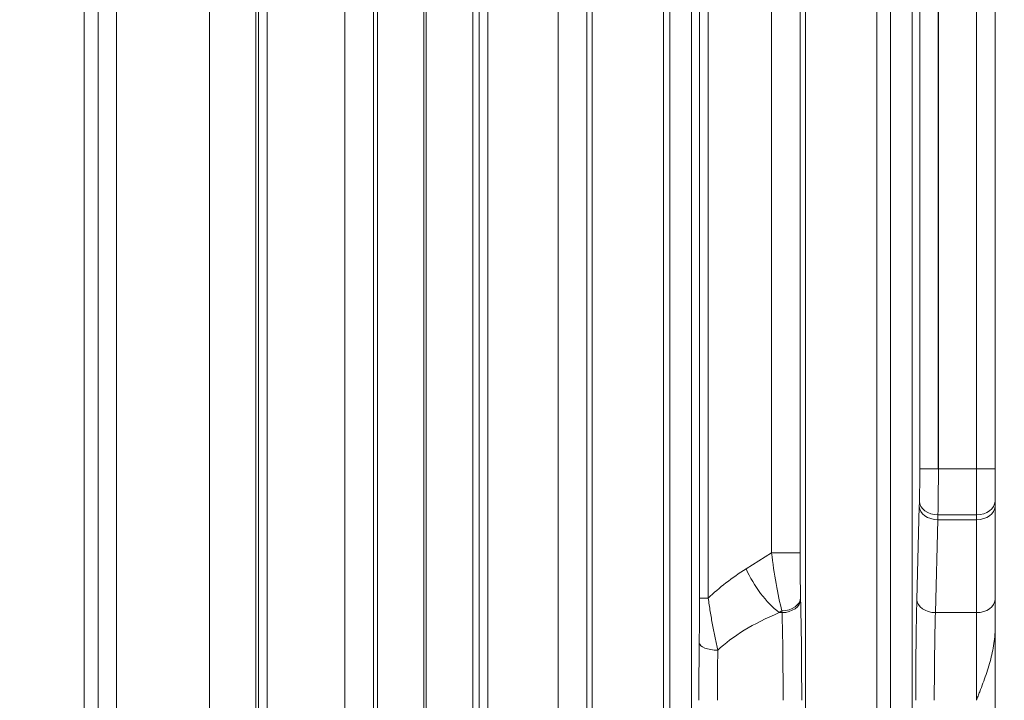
# Model space of a CAD drawing. Header units: millimetres. Extents: x 4 to 836, y 5 to 589.
# Tile 101 of 154: x 612 to 628, y 309 to 320. Entities that reach past the tile are written whole.
import ezdxf

# ---------------------------------------------------------------- set-up
doc = ezdxf.new("R2010")
doc.units = ezdxf.units.MM
doc.layers.add('1', color=7, linetype='Continuous', true_color=0xffffff)
doc.styles.add('ideas_simplex', font='simplex.shx')
doc.dimstyles.get("Standard").update_dxf_attribs({"dimtxt": 0.18, "dimasz": 0.18, "dimexe": 0.18, "dimexo": 0.0625, "dimgap": 0.09, "dimtad": 0, "dimtih": 1, "dimtoh": 1, "dimdec": 4, "dimzin": 0, "dimdsep": 46, "dimtxsty": 'Standard', "dimcen": 0.09, "dimadec": 0, "dimazin": 0, "dimtfac": 1, "dimtdec": 4, "dimtofl": 0, "dimtmove": 0, "dimatfit": 3, "dimfxl": 1, "dimtolj": 1, "dimtzin": 0, "dimarcsym": 0})

# ---------------------------------------------------------------- blocks, each defined once
blk = doc.blocks.new('_U7')
at = {"layer": '1', "color": 152, "lineweight": 13}
for p, q in [((695.062702, 354.711299), (597.434386, 354.711299)), ((663.288624, 267.843936), (597.434386, 267.843936))]:
    blk.add_line(p, q, dxfattribs=at)
at = {"layer": '1', "color": 27, "lineweight": 13}
blk.add_line((599.434386, 267.843936), (599.434386, 354.711299), dxfattribs=at)
at = {"layer": '1', "color": 87, "lineweight": 25}
for p, q in [((597.934386, 318.380118), (592.309386, 318.380118)), ((592.309386, 318.380118), (592.309386, 316.880118)), ((597.934386, 316.880118), (597.934386, 318.380118)), ((592.309386, 305.675118), (592.309386, 304.175118)), ((597.934386, 304.175118), (597.934386, 305.675118)), ((592.309386, 304.175118), (597.934386, 304.175118))]:
    blk.add_line(p, q, dxfattribs=at)
at = {"layer": '1', "color": 27, "lineweight": 18}
for points in [[(599.434386, 354.711299), (599.963367, 351.711301), (598.905405, 351.711297)], [(599.434386, 267.843936), (598.905405, 270.843935), (599.963367, 270.843938)]]:
    blk.add_solid(points, dxfattribs=at)
at = {"layer": '1', "color": 87, "linetype": 'Continuous', "lineweight": 25, "char_height": 3, "attachment_point": 7, "rotation": 90, "line_spacing_factor": 1.204819, "style": 'ideas_simplex'}
for s, insert in [('\\W1.2280;86,9', (590.468386, 305.622618)), ('\\W1.2097;3.42', (597.780886, 305.622618))]:
    blk.add_mtext(s, dxfattribs=dict(at, insert=insert))

msp = doc.modelspace()

# ---------------------------------------------------------------- linework, layer by layer
at = {"layer": '1', "color": 143, "linetype": 'Continuous', "lineweight": 13}
for p, q in [((627.327, 352.935), (627.327, 312.869)), ((627.939, 312.869), (627.939, 347.569)), ((627.025, 312.866), (627.025, 335.928)), ((627.323, 335.928), (627.323, 312.865)), ((625.18, 283.849), (625.18, 324.574)), ((626.901, 324.553), (626.901, 283.869)), ((626.329, 324.323), (626.329, 284.099)), ((626.551, 284.087), (626.551, 324.335)), ((616.308, 323.55), (616.308, 284.872)), ((615.558, 285.103), (615.558, 323.32)), ((618.269, 285.114), (618.269, 323.309)), ((619.808, 323.265), (619.808, 285.158)), ((621.737, 285.287), (621.737, 323.135)), ((619.019, 323.037), (619.019, 285.385)), ((619.058, 285.389), (619.058, 323.034)), ((623.342, 323.064), (623.342, 285.358)), ((622.886, 322.864), (622.886, 285.559)), ((622.992, 285.561), (622.992, 322.861)), ((624.631, 311.513), (624.631, 322.471)), ((625.091, 322.471), (625.091, 311.513)), ((616.352, 286.094), (616.352, 322.328)), ((616.492, 322.328), (616.492, 286.094)), ((613.76, 286.174), (613.76, 322.249)), ((614.059, 322.249), (614.059, 286.174)), ((617.745, 286.127), (617.745, 322.295)), ((618.205, 322.295), (618.205, 286.127)), ((619.91, 286.188), (619.91, 322.235)), ((620.05, 322.235), (620.05, 286.188)), ((621.188, 286.218), (621.188, 322.205)), ((621.648, 322.205), (621.648, 286.218)), ((623.469, 310.781), (623.469, 322.256)), ((623.609, 322.256), (623.609, 310.781)), ((627.327, 312.869), (627.939, 312.869)), ((627.939, 312.124), (627.939, 312.869)), ((628.239, 312.869), (627.939, 312.869)), ((626.977, 310.759), (627.016, 312.259)), ((627.316, 312.047), (627.277, 310.547)), ((627.939, 312.047), (627.316, 312.047)), ((627.939, 312.124), (627.318, 312.124)), ((627.939, 312.047), (627.939, 312.124)), ((627.939, 310.547), (627.939, 312.047)), ((624.221, 311.254), (624.631, 311.513)), ((625.091, 311.513), (624.631, 311.513)), ((623.609, 310.781), (623.469, 310.781)), ((625.1, 310.788), (625.101, 310.759)), ((624.8, 310.576), (624.754, 310.547)), ((624.754, 310.547), (624.801, 310.547)), ((624.801, 310.547), (624.8, 310.576)), ((627.277, 310.547), (627.939, 310.547)), ((627.939, 309.133), (627.939, 310.547)), ((628.239, 298.154), (628.239, 310.269))]:
    msp.add_line(p, q, dxfattribs=at)
at = {"layer": '1', "color": 143, "linetype": 'Continuous', "lineweight": 18}
for p, q in [((628.239, 347.569), (628.239, 312.869)), ((613.539, 285.181), (613.539, 323.241)), ((627.324, 312.866), (627.327, 312.869)), ((628.239, 312.869), (628.239, 312.347)), ((628.239, 312.347), (628.239, 312.259)), ((628.239, 312.259), (628.239, 310.759)), ((628.239, 310.759), (628.239, 310.269))]:
    msp.add_line(p, q, dxfattribs=at)
at = {"layer": '1', "color": 143, "linetype": 'Continuous', "lineweight": 13}
for centre, major_axis, ratio, start_param, end_param in [((627.006, 312.869), (0, -0.7), 0.026186, 0.729728, 1.566569), ((627.306, 312.869), (0, -1), 0.01833, 0.729728, 1.567837), ((627.059, 310.633), (0, -2.3), 0.026186, 3.871321, 3.926991), ((627.318, 312.347), (0.3, -0.009), 0.745214, 3.180859, 4.734203), ((627.939, 312.347), (0.3, 0), 0.745356, 4.712389, 6.283185), ((627.316, 312.259), (0.3, -0.008), 0.706986, 3.178615, 4.7309), ((627.939, 312.259), (0.3, 0), 0.707107, 4.712389, 6.283185), ((627.358, 310.633), (0, 2), 0.030114, 0.729727, 0.785397), ((624.813, 311.291), (-0.157, 1.081), 0.138573, 1.344154, 2.273598), ((625.113, 311.291), (-0.006, 0.824), 0.024921, 1.298162, 2.227606), ((627.588, 309.133), (-4.762, 0), 0.629991, 5.497787, 5.701521), ((624.754, 311.254), (0.533, -0.846), 0.470381, 4.424297, 5.353741), ((624.8, 310.788), (0.3, 0.008), 0.706986, 4.693878, 6.246163), ((624.801, 310.759), (0.3, 0.008), 0.706986, 4.693878, 6.246163), ((625.058, 309.133), (0, -2.3), 0.026186, 1.570796, 2.356194), ((627.019, 309.133), (0, -2.3), 0.026186, 3.926991, 4.712389), ((627.277, 310.759), (0.3, -0.008), 0.706986, 3.178615, 4.7309), ((627.939, 310.759), (0.3, 0), 0.707107, 4.712389, 6.283185), ((628.121, 309.133), (-4.762, 0), 0.419994, 5.497787, 5.86777), ((624.758, 309.133), (0, -2), 0.030114, 1.570796, 2.356194), ((627.319, 309.133), (0, -2), 0.030114, 3.926991, 4.712389), ((623.519, 309.133), (0, -2.3), 0.026186, 4.296974, 4.712389), ((623.764, 310.061), (0.3, -0.003), 0.403547, 3.170207, 4.71705), ((623.819, 309.133), (0, -2), 0.030114, 4.296974, 4.712389)]:
    msp.add_ellipse(centre, major_axis=major_axis, ratio=ratio, start_param=start_param, end_param=end_param, dxfattribs=at)
at = {"layer": '1', "color": 143, "linetype": 'Continuous', "lineweight": 18}
for points, knots in [([(627.323, 312.865), (627.285, 312.865), (627.246, 312.865), (627.175, 312.866), (627.142, 312.866), (627.087, 312.866), (627.065, 312.866), (627.034, 312.866), (627.026, 312.866), (627.025, 312.866)], [0, 0, 0, 0, 0.25, 0.25, 0.5, 0.5, 0.75, 0.75, 1, 1, 1, 1]), ([(628.239, 310.269), (628.239, 310.219), (628.236, 310.17), (628.225, 310.072), (628.218, 310.024), (628.2, 309.927), (628.189, 309.879), (628.166, 309.784), (628.152, 309.736), (628.11, 309.595), (628.078, 309.502), (628.027, 309.363), (628.001, 309.294), (627.97, 309.213), (627.956, 309.179), (627.948, 309.156), (627.943, 309.144), (627.939, 309.133)], [0, 0, 0, 0, 0.125, 0.125, 0.25, 0.25, 0.375, 0.375, 0.5, 0.5, 0.75, 0.75, 0.875, 0.9375, 0.96875, 0.96875, 1, 1, 1, 1])]:
    msp.add_open_spline(points, degree=3, knots=knots, dxfattribs=at)
msp.add_open_spline([(627.323, 312.865), (627.324, 312.866), (627.324, 312.866), (627.324, 312.866)], degree=3, dxfattribs=at)
at = {"layer": '1', "color": 143, "linetype": 'Continuous', "lineweight": 13}
for points, knots in [([(623.464, 310.061), (623.465, 310.118), (623.466, 310.205), (623.467, 310.293), (623.467, 310.353), (623.467, 310.382), (623.468, 310.473), (623.468, 310.533), (623.469, 310.656), (623.469, 310.718), (623.469, 310.781)], [0, 0, 0, 0, 0.25, 0.375, 0.375, 0.5, 0.5, 0.75, 0.75, 1, 1, 1, 1]), ([(623.609, 310.781), (623.619, 310.708), (623.63, 310.636), (623.654, 310.492), (623.666, 310.421), (623.686, 310.315), (623.693, 310.28), (623.706, 310.21), (623.713, 310.176), (623.735, 310.073), (623.749, 310.006), (623.764, 309.94)], [0, 0, 0, 0, 0.25, 0.25, 0.5, 0.5, 0.625, 0.625, 0.75, 0.75, 1, 1, 1, 1])]:
    msp.add_open_spline(points, degree=3, knots=knots, dxfattribs=at)

# ---------------------------------------------------------------- dimensions: what is measured, and where the dimension line sits
at = {"layer": '1', "color": 87, "linetype": 'Continuous', "lineweight": 25}
dim = msp.add_linear_dim(base=(599.434, 267.844), p1=(701.22, 354.711), p2=(665.789, 267.844), angle=90, text='<>\\P[\\C87;{\\H1.00x;\\Fsimplex.shx;3.42\\Fsimplex.shx;}\\C87; ]', dimstyle='Standard', override={"dimtxt": 3, "dimasz": 3, "dimexe": 2, "dimexo": 2.5, "dimgap": 1.5, "dimtad": 1, "dimtih": 0, "dimtoh": 0, "dimdec": 1, "dimlfac": 1, "dimzin": 8, "dimdsep": 44, "dimlunit": 2, "dimtxsty": 'ideas_simplex', "dimsah": 1, "dimse1": 0, "dimse2": 0, "dimsd1": 0, "dimsd2": 0, "dimclrd": 27, "dimclre": 152, "dimclrt": 87, "dimtol": 0, "dimtm": -0.1, "dimtfac": 0.5, "dimtdec": 2, "dimtofl": 1, "dimtmove": 0, "dimtzin": 8, "dimlwd": 13, "dimlwe": 13}, dxfattribs=at)
dim.commit()
dim.dimension.update_dxf_attribs({"geometry": '_U7', "text_midpoint": (599.434, 311.278), "dimtype": 160})

doc.saveas('drawing.dxf')
